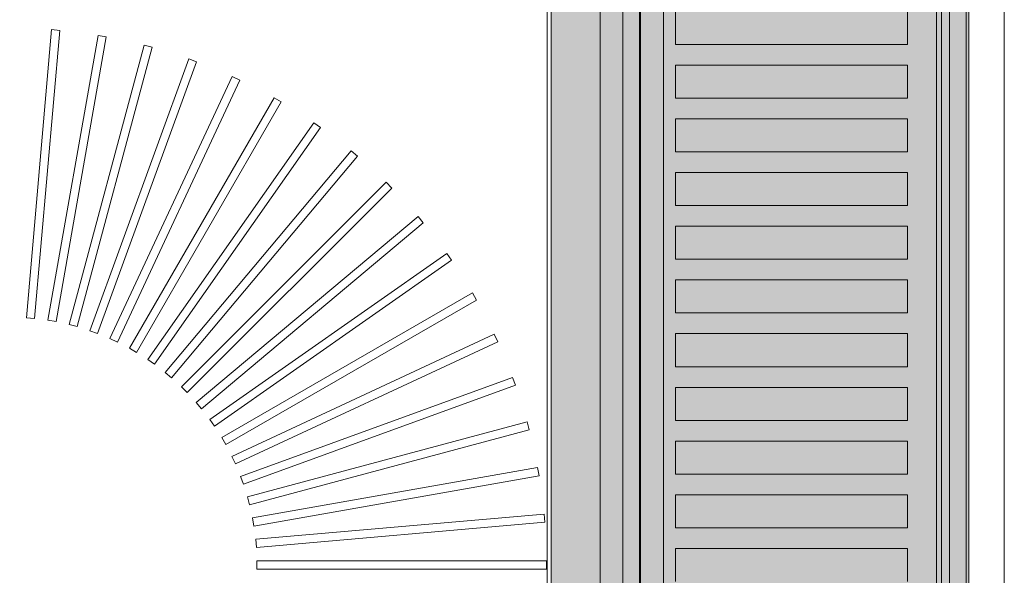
# Model space of a CAD drawing. Extents: x -750 to 58062, y -2404 to 18333.
# Tile 76 of 91: x 20934 to 21173, y 14414 to 14549. Entities that reach past the tile are written whole.
import ezdxf

# ---------------------------------------------------------------- set-up
doc = ezdxf.new("R2010")
doc.units = 0
doc.header["$MEASUREMENT"] = 0
doc.layers.add('GREY SCALE', color=9, linetype='Continuous', lineweight=0, true_color=0x808080)
doc.layers.add('GREYSCALE', color=9, linetype='Continuous', lineweight=0, true_color=0x808080)

# ---------------------------------------------------------------- blocks, each defined once
blk = doc.blocks.new('FLOOR PLAN')
at = {"layer": 'GREYSCALE', "ltscale": 0.25}
h = blk.add_hatch(color=256, dxfattribs=at)
h.dxf.hatch_style = 1
h.paths.add_polyline_path([(21062.97, 12139.25), (21062.97, 12060.09), (21164.25, 12060.09), (21164.25, 18121.51), (21062.97, 18121.51), (21062.97, 12212.62)])
for p, q in [((21163.58, 12069.11), (21163.58, 18149.45)), ((21164.25, 12060.09), (21164.25, 18121.51)), ((21061.98, 17995.41), (21061.98, 12069.11)), ((21062.97, 17967.96), (21062.97, 12060.09))]:
    blk.add_line(p, q, dxfattribs=at)
at = {"layer": 'GREYSCALE', "ltscale": 125}
blk.add_line((21172.83, 13284.48), (21172.83, 15278.36), dxfattribs=at)
at = {"layer": 'GREYSCALE'}
for p, q in [((21074.88, 14968.01), (21074.88, 14266.31)), ((21084.4, 14216.19), (21084.4, 14617.16)), ((21159.58, 14617.16), (21159.58, 14216.19)), ((21093.1, 14542.98), (21093.1, 14551)), ((21149.4, 14551), (21149.4, 14542.98)), ((20941.89, 14546.58), (20935.78, 14476.68)), ((20941.89, 14546.58, 902.48), (20935.78, 14476.68, 902.48)), ((20937.77, 14476.5), (20943.89, 14546.4)), ((20937.77, 14476.5, 902.48), (20943.89, 14546.4, 902.48)), ((20953.17, 14545.18), (20940.99, 14476.08)), ((20953.17, 14545.18, 902.48), (20940.99, 14476.08, 902.48)), ((20943.89, 14546.4), (20941.89, 14546.58)), ((20943.89, 14546.4, 902.48), (20941.89, 14546.58, 902.48)), ((20955.15, 14544.83), (20953.17, 14545.18)), ((20955.15, 14544.83, 902.48), (20953.17, 14545.18, 902.48)), ((20942.96, 14475.73), (20955.15, 14544.83)), ((20942.96, 14475.73, 902.48), (20955.15, 14544.83, 902.48)), ((20964.29, 14542.81), (20946.13, 14475.03)), ((20964.29, 14542.81, 902.48), (20946.13, 14475.03, 902.48)), ((20966.23, 14542.29), (20964.29, 14542.81)), ((20966.23, 14542.29, 902.48), (20964.29, 14542.81, 902.48)), ((21149.4, 14542.98), (21093.1, 14542.98)), ((20948.07, 14474.51), (20966.23, 14542.29)), ((20948.07, 14474.51, 902.48), (20966.23, 14542.29, 902.48)), ((20975.16, 14539.47), (20951.16, 14473.53)), ((20975.16, 14539.47, 902.48), (20951.16, 14473.53, 902.48)), ((20953.05, 14472.85), (20977.04, 14538.79)), ((20953.05, 14472.85, 902.48), (20977.04, 14538.79, 902.48)), ((20977.04, 14538.79), (20975.16, 14539.47)), ((20977.04, 14538.79, 902.48), (20975.16, 14539.47, 902.48)), ((21093.1, 14529.95), (21093.1, 14537.97)), ((21093.1, 14537.97), (21149.4, 14537.97)), ((21149.4, 14537.97), (21149.4, 14529.95)), ((20985.7, 14535.2), (20956.04, 14471.61)), ((20985.7, 14535.2, 902.48), (20956.04, 14471.61, 902.48)), ((20957.86, 14470.76), (20987.51, 14534.35)), ((20957.86, 14470.76, 902.48), (20987.51, 14534.35, 902.48)), ((20987.51, 14534.35), (20985.7, 14535.2)), ((20987.51, 14534.35, 902.48), (20985.7, 14535.2, 902.48)), ((20995.82, 14530.03), (20960.74, 14469.26)), ((20995.82, 14530.03, 902.48), (20960.74, 14469.26, 902.48)), ((20962.47, 14468.26), (20997.56, 14529.03)), ((20962.47, 14468.26, 902.48), (20997.56, 14529.03, 902.48)), ((20997.56, 14529.03), (20995.82, 14530.03)), ((20997.56, 14529.03, 902.48), (20995.82, 14530.03, 902.48)), ((21149.4, 14529.95), (21093.1, 14529.95)), ((21005.46, 14523.99), (20965.21, 14466.52)), ((21005.46, 14523.99, 902.48), (20965.21, 14466.52, 902.48)), ((21007.1, 14522.84), (21005.46, 14523.99)), ((21007.1, 14522.84, 902.48), (21005.46, 14523.99, 902.48)), ((21093.1, 14516.91), (21093.1, 14524.93)), ((21093.1, 14524.93), (21149.4, 14524.93)), ((21149.4, 14524.93), (21149.4, 14516.91)), ((20966.85, 14465.37), (21007.1, 14522.84)), ((20966.85, 14465.37, 902.48), (21007.1, 14522.84, 902.48)), ((21014.53, 14517.14), (20969.43, 14463.39)), ((21014.53, 14517.14, 902.48), (20969.43, 14463.39, 902.48)), ((21016.07, 14515.85), (21014.53, 14517.14)), ((21016.07, 14515.85, 902.48), (21014.53, 14517.14, 902.48)), ((21149.4, 14516.91), (21093.1, 14516.91)), ((20970.96, 14462.1), (21016.07, 14515.85)), ((20970.96, 14462.1, 902.48), (21016.07, 14515.85, 902.48)), ((21093.1, 14503.88), (21093.1, 14511.9)), ((21093.1, 14511.9), (21149.4, 14511.9)), ((21149.4, 14511.9), (21149.4, 14503.88)), ((21022.97, 14509.53), (20973.35, 14459.91)), ((21022.97, 14509.53, 902.48), (20973.35, 14459.91, 902.48)), ((21024.39, 14508.11), (21022.97, 14509.53)), ((21024.39, 14508.11, 902.48), (21022.97, 14509.53, 902.48)), ((20974.77, 14458.49), (21024.39, 14508.11)), ((20974.77, 14458.49, 902.48), (21024.39, 14508.11, 902.48)), ((21149.4, 14503.88), (21093.1, 14503.88)), ((21030.72, 14501.2), (20976.96, 14456.1)), ((21030.72, 14501.2, 902.48), (20976.96, 14456.1, 902.48)), ((20978.25, 14454.56), (21032, 14499.67)), ((20978.25, 14454.56, 902.48), (21032, 14499.67, 902.48)), ((21032, 14499.67), (21030.72, 14501.2)), ((21032, 14499.67, 902.48), (21030.72, 14501.2, 902.48)), ((21093.1, 14490.85), (21093.1, 14498.87)), ((21093.1, 14498.87), (21149.4, 14498.87)), ((21149.4, 14498.87), (21149.4, 14490.85)), ((21037.71, 14492.24), (20980.23, 14451.99)), ((21037.71, 14492.24, 902.48), (20980.23, 14451.99, 902.48)), ((20981.38, 14450.35), (21038.86, 14490.6)), ((20981.38, 14450.35, 902.48), (21038.86, 14490.6, 902.48)), ((21038.86, 14490.6), (21037.71, 14492.24)), ((21038.86, 14490.6, 902.48), (21037.71, 14492.24, 902.48)), ((21149.4, 14490.85), (21093.1, 14490.85)), ((21093.1, 14477.82), (21093.1, 14485.84)), ((21093.1, 14485.84), (21149.4, 14485.84)), ((21149.4, 14485.84), (21149.4, 14477.82)), ((21043.89, 14482.7), (20983.12, 14447.61)), ((21043.89, 14482.7, 902.48), (20983.12, 14447.61, 902.48)), ((20984.12, 14445.88), (21044.89, 14480.96)), ((20984.12, 14445.88, 902.48), (21044.89, 14480.96, 902.48)), ((21044.89, 14480.96), (21043.89, 14482.7)), ((21044.89, 14480.96, 902.48), (21043.89, 14482.7, 902.48)), ((20935.78, 14476.68), (20937.77, 14476.5)), ((20935.78, 14476.68, 902.48), (20937.77, 14476.5, 902.48)), ((20940.99, 14476.08), (20942.96, 14475.73)), ((20940.99, 14476.08, 902.48), (20942.96, 14475.73, 902.48)), ((21149.4, 14477.82), (21093.1, 14477.82)), ((20946.13, 14475.03), (20948.07, 14474.51)), ((20946.13, 14475.03, 902.48), (20948.07, 14474.51, 902.48)), ((20951.16, 14473.53), (20953.05, 14472.85)), ((20951.16, 14473.53, 902.48), (20953.05, 14472.85, 902.48)), ((20956.04, 14471.61), (20957.86, 14470.76)), ((20956.04, 14471.61, 902.48), (20957.86, 14470.76, 902.48)), ((21049.21, 14472.65), (20985.62, 14443)), ((21049.21, 14472.65, 902.48), (20985.62, 14443, 902.48)), ((21050.06, 14470.84), (21049.21, 14472.65)), ((21050.06, 14470.84, 902.48), (21049.21, 14472.65, 902.48)), ((21093.1, 14464.79), (21093.1, 14472.81)), ((21093.1, 14472.81), (21149.4, 14472.81)), ((21149.4, 14472.81), (21149.4, 14464.79)), ((20960.74, 14469.26), (20962.47, 14468.26)), ((20960.74, 14469.26, 902.48), (20962.47, 14468.26, 902.48)), ((20986.47, 14441.18), (21050.06, 14470.84)), ((20986.47, 14441.18, 902.48), (21050.06, 14470.84, 902.48)), ((20965.21, 14466.52), (20966.85, 14465.37)), ((20965.21, 14466.52, 902.48), (20966.85, 14465.37, 902.48)), ((21149.4, 14464.79), (21093.1, 14464.79)), ((20969.43, 14463.39), (20970.96, 14462.1)), ((20969.43, 14463.39, 902.48), (20970.96, 14462.1, 902.48)), ((21053.65, 14462.18), (20987.71, 14438.18)), ((21053.65, 14462.18, 902.48), (20987.71, 14438.18, 902.48)), ((21054.33, 14460.3), (21053.65, 14462.18)), ((21054.33, 14460.3, 902.48), (21053.65, 14462.18, 902.48)), ((20973.35, 14459.91), (20974.77, 14458.49)), ((20973.35, 14459.91, 902.48), (20974.77, 14458.49, 902.48)), ((20988.39, 14436.3), (21054.33, 14460.3)), ((20988.39, 14436.3, 902.48), (21054.33, 14460.3, 902.48)), ((21093.1, 14451.76), (21093.1, 14459.78)), ((21093.1, 14459.78), (21149.4, 14459.78)), ((21149.4, 14459.78), (21149.4, 14451.76)), ((20976.96, 14456.1), (20978.25, 14454.56)), ((20976.96, 14456.1, 902.48), (20978.25, 14454.56, 902.48)), ((20980.23, 14451.99), (20981.38, 14450.35)), ((20980.23, 14451.99, 902.48), (20981.38, 14450.35, 902.48)), ((21057.15, 14451.37), (20989.37, 14433.21)), ((21057.15, 14451.37, 902.48), (20989.37, 14433.21, 902.48)), ((21057.67, 14449.43), (21057.15, 14451.37)), ((21057.67, 14449.43, 902.48), (21057.15, 14451.37, 902.48)), ((21149.4, 14451.76), (21093.1, 14451.76)), ((20983.12, 14447.61), (20984.12, 14445.88)), ((20983.12, 14447.61, 902.48), (20984.12, 14445.88, 902.48)), ((20989.89, 14431.27), (21057.67, 14449.43)), ((20989.89, 14431.27, 902.48), (21057.67, 14449.43, 902.48)), ((21093.1, 14438.73), (21093.1, 14446.74)), ((21093.1, 14446.74), (21149.4, 14446.74)), ((21149.4, 14446.74), (21149.4, 14438.73)), ((20985.62, 14443), (20986.47, 14441.18)), ((20985.62, 14443, 902.48), (20986.47, 14441.18, 902.48)), ((21059.69, 14440.29), (20990.59, 14428.1)), ((21059.69, 14440.29, 902.48), (20990.59, 14428.1, 902.48)), ((21060.04, 14438.31), (21059.69, 14440.29)), ((21060.04, 14438.31, 902.48), (21059.69, 14440.29, 902.48)), ((20987.71, 14438.18), (20988.39, 14436.3)), ((20987.71, 14438.18, 902.48), (20988.39, 14436.3, 902.48)), ((20990.94, 14426.13), (21060.04, 14438.31)), ((20990.94, 14426.13, 902.48), (21060.04, 14438.31, 902.48)), ((21149.4, 14438.73), (21093.1, 14438.73)), ((20989.37, 14433.21), (20989.89, 14431.27)), ((20989.37, 14433.21, 902.48), (20989.89, 14431.27, 902.48)), ((21093.1, 14425.69), (21093.1, 14433.71)), ((21093.1, 14433.71), (21149.4, 14433.71)), ((21149.4, 14433.71), (21149.4, 14425.69)), ((20990.59, 14428.1), (20990.94, 14426.13)), ((20990.59, 14428.1, 902.48), (20990.94, 14426.13, 902.48)), ((21061.26, 14429.03), (20991.36, 14422.91)), ((21061.26, 14429.03, 902.48), (20991.36, 14422.91, 902.48)), ((21061.44, 14427.03), (21061.26, 14429.03)), ((21061.44, 14427.03, 902.48), (21061.26, 14429.03, 902.48)), ((20991.54, 14420.92), (21061.44, 14427.03)), ((20991.54, 14420.92, 902.48), (21061.44, 14427.03, 902.48)), ((21149.4, 14425.69), (21093.1, 14425.69)), ((20991.36, 14422.91), (20991.54, 14420.92)), ((20991.36, 14422.91, 902.48), (20991.54, 14420.92, 902.48)), ((21093.1, 14412.66), (21093.1, 14420.68)), ((21093.1, 14420.68), (21149.4, 14420.68)), ((21149.4, 14420.68), (21149.4, 14412.66)), ((21061.85, 14417.67), (20991.68, 14417.67)), ((20991.68, 14417.67), (20991.68, 14415.67)), ((21061.85, 14417.67, 902.48), (20991.68, 14417.67, 902.48)), ((20991.68, 14417.67, 902.48), (20991.68, 14415.67, 902.48)), ((21061.85, 14415.67), (21061.85, 14417.67)), ((21061.85, 14415.67, 902.48), (21061.85, 14417.67, 902.48)), ((20991.68, 14415.67), (21061.85, 14415.67)), ((20991.68, 14415.67, 902.48), (21061.85, 14415.67, 902.48))]:
    blk.add_line(p, q, dxfattribs=at)
at = {"layer": 'GREYSCALE', "ltscale": 0.25, "invisible_edges": 5}
blk.add_3dface([(21080.39, 15018.13, 902.18), (21074.88, 14968.01, 902.18), (21074.88, 14266.31, 902.18), (21080.39, 14216.19, 902.18)], dxfattribs=at)
at = {"layer": 'GREYSCALE'}
for points in [[(21074.88, 14968.01, 902.18), (21074.88, 14266.31, 902.18), (20504.5, 14266.31, 902.18), (20504.5, 14968.01, 902.18)], [(21090.18, 14617.16, 917.22), (21156.39, 14617.16, 917.22), (21156.39, 14216.19, 917.22), (21090.18, 14216.19, 917.22)], [(21159.58, 14617.16, 919.24), (21159.58, 14617.16, 958.32), (21159.58, 14216.19, 958.32), (21159.58, 14216.19, 919.24)]]:
    blk.add_3dface(points, dxfattribs=at)
for points, invisible_edges in [([(21084.64, 14617.16, 920.32), (21084.43, 14617.16, 919.79), (21084.43, 14216.19, 919.79), (21084.64, 14216.19, 920.32)], 2), ([(21084.43, 14617.16, 919.79), (21084.43, 14617.16, 919.23), (21084.43, 14216.19, 919.23), (21084.43, 14216.19, 919.79)], 10), ([(21084.43, 14617.16, 919.23), (21084.65, 14617.16, 918.7), (21084.65, 14216.19, 918.7), (21084.43, 14216.19, 919.23)], 10), ([(21084.64, 14617.16, 920.32), (21088.62, 14617.16, 926.29), (21088.62, 14216.19, 926.29), (21084.64, 14216.19, 920.32)], 2), ([(21084.65, 14617.16, 918.7), (21085.05, 14617.16, 918.3), (21085.05, 14216.19, 918.3), (21084.65, 14216.19, 918.7)], 10), ([(21085.05, 14617.16, 918.3), (21086.28, 14617.16, 917.82), (21086.28, 14216.19, 917.82), (21085.05, 14216.19, 918.3)], 10), ([(21086.28, 14617.16, 917.82), (21087.55, 14617.16, 917.47), (21087.55, 14216.19, 917.47), (21086.28, 14216.19, 917.82)], 10), ([(21087.55, 14617.16, 917.47), (21088.86, 14617.16, 917.27), (21088.86, 14216.19, 917.27), (21087.55, 14216.19, 917.47)], 10), ([(21088.86, 14617.16, 917.27), (21090.18, 14617.16, 917.22), (21090.18, 14216.19, 917.22), (21088.86, 14216.19, 917.27)], 8), ([(21156.39, 14617.16, 917.22), (21157.07, 14617.16, 917.2), (21157.07, 14216.19, 917.2), (21156.39, 14216.19, 917.22)], 2), ([(21157.07, 14617.16, 917.2), (21157.73, 14617.16, 917.29), (21157.73, 14216.19, 917.29), (21157.07, 14216.19, 917.2)], 10), ([(21158.36, 14617.16, 960.16), (21157.6, 14617.16, 960.32), (21157.6, 14216.19, 960.32), (21158.36, 14216.19, 960.16)], 8), ([(21157.73, 14617.16, 917.29), (21158.37, 14617.16, 917.49), (21158.37, 14216.19, 917.49), (21157.73, 14216.19, 917.29)], 10), ([(21159, 14617.16, 959.73), (21158.36, 14617.16, 960.16), (21158.36, 14216.19, 960.16), (21159, 14216.19, 959.73)], 10), ([(21158.37, 14617.16, 917.49), (21158.97, 14617.16, 917.79), (21158.97, 14216.19, 917.79), (21158.37, 14216.19, 917.49)], 10), ([(21158.97, 14617.16, 917.79), (21159.23, 14617.16, 918.1), (21159.23, 14216.19, 918.1), (21158.97, 14216.19, 917.79)], 10), ([(21159.43, 14617.16, 959.08), (21159, 14617.16, 959.73), (21159, 14216.19, 959.73), (21159.43, 14216.19, 959.08)], 10), ([(21159.23, 14617.16, 918.1), (21159.42, 14617.16, 918.45), (21159.42, 14216.19, 918.45), (21159.23, 14216.19, 918.1)], 10), ([(21159.42, 14617.16, 918.45), (21159.54, 14617.16, 918.84), (21159.54, 14216.19, 918.84), (21159.42, 14216.19, 918.45)], 10), ([(21159.58, 14617.16, 958.32), (21159.43, 14617.16, 959.08), (21159.43, 14216.19, 959.08), (21159.58, 14216.19, 958.32)], 2), ([(21159.54, 14617.16, 918.84), (21159.58, 14617.16, 919.24), (21159.58, 14216.19, 919.24), (21159.54, 14216.19, 918.84)], 8), ([(21088.62, 14551, 926.29), (21088.62, 14542.98, 926.29), (21093.1, 14542.98, 931.88), (21093.1, 14551, 931.88)], 11), ([(21149.4, 14551, 960.08), (21149.4, 14542.98, 960.08), (21157.6, 14542.98, 960.32), (21157.6, 14551, 960.32)], 10), ([(21093.1, 14542.98, 931.88), (21098.05, 14542.98, 937.08), (21098.05, 14537.97, 937.08), (21093.1, 14537.97, 931.88)], 10), ([(21098.05, 14542.98, 937.08), (21103.43, 14542.98, 941.82), (21103.43, 14537.97, 941.82), (21098.05, 14537.97, 937.08)], 10), ([(21103.43, 14542.98, 941.82), (21109.2, 14542.98, 946.09), (21109.2, 14537.97, 946.09), (21103.43, 14537.97, 941.82)], 10), ([(21109.2, 14542.98, 946.09), (21115.31, 14542.98, 949.84), (21115.31, 14537.97, 949.84), (21109.2, 14537.97, 946.09)], 10), ([(21115.31, 14542.98, 949.84), (21121.72, 14542.98, 953.05), (21121.72, 14537.97, 953.05), (21115.31, 14537.97, 949.84)], 10), ([(21121.72, 14542.98, 953.05), (21128.39, 14542.98, 955.7), (21128.39, 14537.97, 955.7), (21121.72, 14537.97, 953.05)], 10), ([(21128.39, 14542.98, 955.7), (21135.25, 14542.98, 957.76), (21135.25, 14537.97, 957.76), (21128.39, 14537.97, 955.7)], 10), ([(21135.25, 14542.98, 957.76), (21142.28, 14542.98, 959.23), (21142.28, 14537.97, 959.23), (21135.25, 14537.97, 957.76)], 10), ([(21142.28, 14542.98, 959.23), (21149.4, 14542.98, 960.08), (21149.4, 14537.97, 960.08), (21142.28, 14537.97, 959.23)], 10), ([(21157.6, 14542.98, 960.32), (21157.6, 14537.97, 960.32), (21149.4, 14537.97, 960.08), (21149.4, 14542.98, 960.08)], 14), ([(21088.62, 14537.97, 926.29), (21088.62, 14529.95, 926.29), (21093.1, 14529.95, 931.88), (21093.1, 14537.97, 931.88)], 11), ([(21149.4, 14537.97, 960.08), (21149.4, 14529.95, 960.08), (21157.6, 14529.95, 960.32), (21157.6, 14537.97, 960.32)], 10), ([(21093.1, 14529.95, 931.88), (21098.05, 14529.95, 937.08), (21098.05, 14524.93, 937.08), (21093.1, 14524.93, 931.88)], 10), ([(21098.05, 14529.95, 937.08), (21103.43, 14529.95, 941.82), (21103.43, 14524.93, 941.82), (21098.05, 14524.93, 937.08)], 10), ([(21103.43, 14529.95, 941.82), (21109.2, 14529.95, 946.09), (21109.2, 14524.93, 946.09), (21103.43, 14524.93, 941.82)], 10), ([(21109.2, 14529.95, 946.09), (21115.31, 14529.95, 949.84), (21115.31, 14524.93, 949.84), (21109.2, 14524.93, 946.09)], 10), ([(21115.31, 14529.95, 949.84), (21121.72, 14529.95, 953.05), (21121.72, 14524.93, 953.05), (21115.31, 14524.93, 949.84)], 10), ([(21121.72, 14529.95, 953.05), (21128.39, 14529.95, 955.7), (21128.39, 14524.93, 955.7), (21121.72, 14524.93, 953.05)], 10), ([(21128.39, 14529.95, 955.7), (21135.25, 14529.95, 957.76), (21135.25, 14524.93, 957.76), (21128.39, 14524.93, 955.7)], 10), ([(21135.25, 14529.95, 957.76), (21142.28, 14529.95, 959.23), (21142.28, 14524.93, 959.23), (21135.25, 14524.93, 957.76)], 10), ([(21142.28, 14529.95, 959.23), (21149.4, 14529.95, 960.08), (21149.4, 14524.93, 960.08), (21142.28, 14524.93, 959.23)], 10), ([(21157.6, 14529.95, 960.32), (21157.6, 14524.93, 960.32), (21149.4, 14524.93, 960.08), (21149.4, 14529.95, 960.08)], 14), ([(21088.62, 14524.93, 926.29), (21088.62, 14516.91, 926.29), (21093.1, 14516.91, 931.88), (21093.1, 14524.93, 931.88)], 11), ([(21149.4, 14524.93, 960.08), (21149.4, 14516.91, 960.08), (21157.6, 14516.91, 960.32), (21157.6, 14524.93, 960.32)], 10), ([(21093.1, 14516.91, 931.88), (21098.05, 14516.91, 937.08), (21098.05, 14511.9, 937.08), (21093.1, 14511.9, 931.88)], 10), ([(21098.05, 14516.91, 937.08), (21103.43, 14516.91, 941.82), (21103.43, 14511.9, 941.82), (21098.05, 14511.9, 937.08)], 10), ([(21103.43, 14516.91, 941.82), (21109.2, 14516.91, 946.09), (21109.2, 14511.9, 946.09), (21103.43, 14511.9, 941.82)], 10), ([(21109.2, 14516.91, 946.09), (21115.31, 14516.91, 949.84), (21115.31, 14511.9, 949.84), (21109.2, 14511.9, 946.09)], 10), ([(21115.31, 14516.91, 949.84), (21121.72, 14516.91, 953.05), (21121.72, 14511.9, 953.05), (21115.31, 14511.9, 949.84)], 10), ([(21121.72, 14516.91, 953.05), (21128.39, 14516.91, 955.7), (21128.39, 14511.9, 955.7), (21121.72, 14511.9, 953.05)], 10), ([(21128.39, 14516.91, 955.7), (21135.25, 14516.91, 957.76), (21135.25, 14511.9, 957.76), (21128.39, 14511.9, 955.7)], 10), ([(21135.25, 14516.91, 957.76), (21142.28, 14516.91, 959.23), (21142.28, 14511.9, 959.23), (21135.25, 14511.9, 957.76)], 10), ([(21142.28, 14516.91, 959.23), (21149.4, 14516.91, 960.08), (21149.4, 14511.9, 960.08), (21142.28, 14511.9, 959.23)], 10), ([(21157.6, 14516.91, 960.32), (21157.6, 14511.9, 960.32), (21149.4, 14511.9, 960.08), (21149.4, 14516.91, 960.08)], 14), ([(21088.62, 14511.9, 926.29), (21088.62, 14503.88, 926.29), (21093.1, 14503.88, 931.88), (21093.1, 14511.9, 931.88)], 11), ([(21149.4, 14511.9, 960.08), (21149.4, 14503.88, 960.08), (21157.6, 14503.88, 960.32), (21157.6, 14511.9, 960.32)], 10), ([(21093.1, 14503.88, 931.88), (21098.05, 14503.88, 937.08), (21098.05, 14498.87, 937.08), (21093.1, 14498.87, 931.88)], 10), ([(21098.05, 14503.88, 937.08), (21103.43, 14503.88, 941.82), (21103.43, 14498.87, 941.82), (21098.05, 14498.87, 937.08)], 10), ([(21103.43, 14503.88, 941.82), (21109.2, 14503.88, 946.09), (21109.2, 14498.87, 946.09), (21103.43, 14498.87, 941.82)], 10), ([(21109.2, 14503.88, 946.09), (21115.31, 14503.88, 949.84), (21115.31, 14498.87, 949.84), (21109.2, 14498.87, 946.09)], 10), ([(21115.31, 14503.88, 949.84), (21121.72, 14503.88, 953.05), (21121.72, 14498.87, 953.05), (21115.31, 14498.87, 949.84)], 10), ([(21121.72, 14503.88, 953.05), (21128.39, 14503.88, 955.7), (21128.39, 14498.87, 955.7), (21121.72, 14498.87, 953.05)], 10), ([(21128.39, 14503.88, 955.7), (21135.25, 14503.88, 957.76), (21135.25, 14498.87, 957.76), (21128.39, 14498.87, 955.7)], 10), ([(21135.25, 14503.88, 957.76), (21142.28, 14503.88, 959.23), (21142.28, 14498.87, 959.23), (21135.25, 14498.87, 957.76)], 10), ([(21142.28, 14503.88, 959.23), (21149.4, 14503.88, 960.08), (21149.4, 14498.87, 960.08), (21142.28, 14498.87, 959.23)], 10), ([(21157.6, 14503.88, 960.32), (21157.6, 14498.87, 960.32), (21149.4, 14498.87, 960.08), (21149.4, 14503.88, 960.08)], 14), ([(21088.62, 14498.87, 926.29), (21088.62, 14490.85, 926.29), (21093.1, 14490.85, 931.88), (21093.1, 14498.87, 931.88)], 11), ([(21149.4, 14498.87, 960.08), (21149.4, 14490.85, 960.08), (21157.6, 14490.85, 960.32), (21157.6, 14498.87, 960.32)], 10), ([(21093.1, 14490.85, 931.88), (21098.05, 14490.85, 937.08), (21098.05, 14485.84, 937.08), (21093.1, 14485.84, 931.88)], 10), ([(21098.05, 14490.85, 937.08), (21103.43, 14490.85, 941.82), (21103.43, 14485.84, 941.82), (21098.05, 14485.84, 937.08)], 10), ([(21103.43, 14490.85, 941.82), (21109.2, 14490.85, 946.09), (21109.2, 14485.84, 946.09), (21103.43, 14485.84, 941.82)], 10), ([(21109.2, 14490.85, 946.09), (21115.31, 14490.85, 949.84), (21115.31, 14485.84, 949.84), (21109.2, 14485.84, 946.09)], 10), ([(21115.31, 14490.85, 949.84), (21121.72, 14490.85, 953.05), (21121.72, 14485.84, 953.05), (21115.31, 14485.84, 949.84)], 10), ([(21121.72, 14490.85, 953.05), (21128.39, 14490.85, 955.7), (21128.39, 14485.84, 955.7), (21121.72, 14485.84, 953.05)], 10), ([(21128.39, 14490.85, 955.7), (21135.25, 14490.85, 957.76), (21135.25, 14485.84, 957.76), (21128.39, 14485.84, 955.7)], 10), ([(21135.25, 14490.85, 957.76), (21142.28, 14490.85, 959.23), (21142.28, 14485.84, 959.23), (21135.25, 14485.84, 957.76)], 10), ([(21142.28, 14490.85, 959.23), (21149.4, 14490.85, 960.08), (21149.4, 14485.84, 960.08), (21142.28, 14485.84, 959.23)], 10), ([(21157.6, 14490.85, 960.32), (21157.6, 14485.84, 960.32), (21149.4, 14485.84, 960.08), (21149.4, 14490.85, 960.08)], 14), ([(21088.62, 14485.84, 926.29), (21088.62, 14477.82, 926.29), (21093.1, 14477.82, 931.88), (21093.1, 14485.84, 931.88)], 11), ([(21149.4, 14485.84, 960.08), (21149.4, 14477.82, 960.08), (21157.6, 14477.82, 960.32), (21157.6, 14485.84, 960.32)], 10), ([(21093.1, 14477.82, 931.88), (21098.05, 14477.82, 937.08), (21098.05, 14472.81, 937.08), (21093.1, 14472.81, 931.88)], 10), ([(21098.05, 14477.82, 937.08), (21103.43, 14477.82, 941.82), (21103.43, 14472.81, 941.82), (21098.05, 14472.81, 937.08)], 10), ([(21103.43, 14477.82, 941.82), (21109.2, 14477.82, 946.09), (21109.2, 14472.81, 946.09), (21103.43, 14472.81, 941.82)], 10), ([(21109.2, 14477.82, 946.09), (21115.31, 14477.82, 949.84), (21115.31, 14472.81, 949.84), (21109.2, 14472.81, 946.09)], 10), ([(21115.31, 14477.82, 949.84), (21121.72, 14477.82, 953.05), (21121.72, 14472.81, 953.05), (21115.31, 14472.81, 949.84)], 10), ([(21121.72, 14477.82, 953.05), (21128.39, 14477.82, 955.7), (21128.39, 14472.81, 955.7), (21121.72, 14472.81, 953.05)], 10), ([(21128.39, 14477.82, 955.7), (21135.25, 14477.82, 957.76), (21135.25, 14472.81, 957.76), (21128.39, 14472.81, 955.7)], 10), ([(21135.25, 14477.82, 957.76), (21142.28, 14477.82, 959.23), (21142.28, 14472.81, 959.23), (21135.25, 14472.81, 957.76)], 10), ([(21142.28, 14477.82, 959.23), (21149.4, 14477.82, 960.08), (21149.4, 14472.81, 960.08), (21142.28, 14472.81, 959.23)], 10), ([(21157.6, 14477.82, 960.32), (21157.6, 14472.81, 960.32), (21149.4, 14472.81, 960.08), (21149.4, 14477.82, 960.08)], 14), ([(21088.62, 14472.81, 926.29), (21088.62, 14464.79, 926.29), (21093.1, 14464.79, 931.88), (21093.1, 14472.81, 931.88)], 11), ([(21149.4, 14472.81, 960.08), (21149.4, 14464.79, 960.08), (21157.6, 14464.79, 960.32), (21157.6, 14472.81, 960.32)], 10), ([(21093.1, 14464.79, 931.88), (21098.05, 14464.79, 937.08), (21098.05, 14459.78, 937.08), (21093.1, 14459.78, 931.88)], 10), ([(21098.05, 14464.79, 937.08), (21103.43, 14464.79, 941.82), (21103.43, 14459.78, 941.82), (21098.05, 14459.78, 937.08)], 10), ([(21103.43, 14464.79, 941.82), (21109.2, 14464.79, 946.09), (21109.2, 14459.78, 946.09), (21103.43, 14459.78, 941.82)], 10), ([(21109.2, 14464.79, 946.09), (21115.31, 14464.79, 949.84), (21115.31, 14459.78, 949.84), (21109.2, 14459.78, 946.09)], 10), ([(21115.31, 14464.79, 949.84), (21121.72, 14464.79, 953.05), (21121.72, 14459.78, 953.05), (21115.31, 14459.78, 949.84)], 10), ([(21121.72, 14464.79, 953.05), (21128.39, 14464.79, 955.7), (21128.39, 14459.78, 955.7), (21121.72, 14459.78, 953.05)], 10), ([(21128.39, 14464.79, 955.7), (21135.25, 14464.79, 957.76), (21135.25, 14459.78, 957.76), (21128.39, 14459.78, 955.7)], 10), ([(21135.25, 14464.79, 957.76), (21142.28, 14464.79, 959.23), (21142.28, 14459.78, 959.23), (21135.25, 14459.78, 957.76)], 10), ([(21142.28, 14464.79, 959.23), (21149.4, 14464.79, 960.08), (21149.4, 14459.78, 960.08), (21142.28, 14459.78, 959.23)], 10), ([(21157.6, 14464.79, 960.32), (21157.6, 14459.78, 960.32), (21149.4, 14459.78, 960.08), (21149.4, 14464.79, 960.08)], 14), ([(21088.62, 14459.78, 926.29), (21088.62, 14451.76, 926.29), (21093.1, 14451.76, 931.88), (21093.1, 14459.78, 931.88)], 11), ([(21149.4, 14459.78, 960.08), (21149.4, 14451.76, 960.08), (21157.6, 14451.76, 960.32), (21157.6, 14459.78, 960.32)], 10), ([(21093.1, 14451.76, 931.88), (21098.05, 14451.76, 937.08), (21098.05, 14446.74, 937.08), (21093.1, 14446.74, 931.88)], 10), ([(21098.05, 14451.76, 937.08), (21103.43, 14451.76, 941.82), (21103.43, 14446.74, 941.82), (21098.05, 14446.74, 937.08)], 10), ([(21103.43, 14451.76, 941.82), (21109.2, 14451.76, 946.09), (21109.2, 14446.74, 946.09), (21103.43, 14446.74, 941.82)], 10), ([(21109.2, 14451.76, 946.09), (21115.31, 14451.76, 949.84), (21115.31, 14446.74, 949.84), (21109.2, 14446.74, 946.09)], 10), ([(21115.31, 14451.76, 949.84), (21121.72, 14451.76, 953.05), (21121.72, 14446.74, 953.05), (21115.31, 14446.74, 949.84)], 10), ([(21121.72, 14451.76, 953.05), (21128.39, 14451.76, 955.7), (21128.39, 14446.74, 955.7), (21121.72, 14446.74, 953.05)], 10), ([(21128.39, 14451.76, 955.7), (21135.25, 14451.76, 957.76), (21135.25, 14446.74, 957.76), (21128.39, 14446.74, 955.7)], 10), ([(21135.25, 14451.76, 957.76), (21142.28, 14451.76, 959.23), (21142.28, 14446.74, 959.23), (21135.25, 14446.74, 957.76)], 10), ([(21142.28, 14451.76, 959.23), (21149.4, 14451.76, 960.08), (21149.4, 14446.74, 960.08), (21142.28, 14446.74, 959.23)], 10), ([(21157.6, 14451.76, 960.32), (21157.6, 14446.74, 960.32), (21149.4, 14446.74, 960.08), (21149.4, 14451.76, 960.08)], 14), ([(21088.62, 14446.74, 926.29), (21088.62, 14438.73, 926.29), (21093.1, 14438.73, 931.88), (21093.1, 14446.74, 931.88)], 11), ([(21149.4, 14446.74, 960.08), (21149.4, 14438.73, 960.08), (21157.6, 14438.73, 960.32), (21157.6, 14446.74, 960.32)], 10), ([(21093.1, 14438.73, 931.88), (21098.05, 14438.73, 937.08), (21098.05, 14433.71, 937.08), (21093.1, 14433.71, 931.88)], 10), ([(21098.05, 14438.73, 937.08), (21103.43, 14438.73, 941.82), (21103.43, 14433.71, 941.82), (21098.05, 14433.71, 937.08)], 10), ([(21103.43, 14438.73, 941.82), (21109.2, 14438.73, 946.09), (21109.2, 14433.71, 946.09), (21103.43, 14433.71, 941.82)], 10), ([(21109.2, 14438.73, 946.09), (21115.31, 14438.73, 949.84), (21115.31, 14433.71, 949.84), (21109.2, 14433.71, 946.09)], 10), ([(21115.31, 14438.73, 949.84), (21121.72, 14438.73, 953.05), (21121.72, 14433.71, 953.05), (21115.31, 14433.71, 949.84)], 10), ([(21121.72, 14438.73, 953.05), (21128.39, 14438.73, 955.7), (21128.39, 14433.71, 955.7), (21121.72, 14433.71, 953.05)], 10), ([(21128.39, 14438.73, 955.7), (21135.25, 14438.73, 957.76), (21135.25, 14433.71, 957.76), (21128.39, 14433.71, 955.7)], 10), ([(21135.25, 14438.73, 957.76), (21142.28, 14438.73, 959.23), (21142.28, 14433.71, 959.23), (21135.25, 14433.71, 957.76)], 10), ([(21142.28, 14438.73, 959.23), (21149.4, 14438.73, 960.08), (21149.4, 14433.71, 960.08), (21142.28, 14433.71, 959.23)], 10), ([(21157.6, 14438.73, 960.32), (21157.6, 14433.71, 960.32), (21149.4, 14433.71, 960.08), (21149.4, 14438.73, 960.08)], 14), ([(21088.62, 14433.71, 926.29), (21088.62, 14425.69, 926.29), (21093.1, 14425.69, 931.88), (21093.1, 14433.71, 931.88)], 11), ([(21149.4, 14433.71, 960.08), (21149.4, 14425.69, 960.08), (21157.6, 14425.69, 960.32), (21157.6, 14433.71, 960.32)], 10), ([(21093.1, 14425.69, 931.88), (21098.05, 14425.69, 937.08), (21098.05, 14420.68, 937.08), (21093.1, 14420.68, 931.88)], 10), ([(21098.05, 14425.69, 937.08), (21103.43, 14425.69, 941.82), (21103.43, 14420.68, 941.82), (21098.05, 14420.68, 937.08)], 10), ([(21103.43, 14425.69, 941.82), (21109.2, 14425.69, 946.09), (21109.2, 14420.68, 946.09), (21103.43, 14420.68, 941.82)], 10), ([(21109.2, 14425.69, 946.09), (21115.31, 14425.69, 949.84), (21115.31, 14420.68, 949.84), (21109.2, 14420.68, 946.09)], 10), ([(21115.31, 14425.69, 949.84), (21121.72, 14425.69, 953.05), (21121.72, 14420.68, 953.05), (21115.31, 14420.68, 949.84)], 10), ([(21121.72, 14425.69, 953.05), (21128.39, 14425.69, 955.7), (21128.39, 14420.68, 955.7), (21121.72, 14420.68, 953.05)], 10), ([(21128.39, 14425.69, 955.7), (21135.25, 14425.69, 957.76), (21135.25, 14420.68, 957.76), (21128.39, 14420.68, 955.7)], 10), ([(21135.25, 14425.69, 957.76), (21142.28, 14425.69, 959.23), (21142.28, 14420.68, 959.23), (21135.25, 14420.68, 957.76)], 10), ([(21142.28, 14425.69, 959.23), (21149.4, 14425.69, 960.08), (21149.4, 14420.68, 960.08), (21142.28, 14420.68, 959.23)], 10), ([(21157.6, 14425.69, 960.32), (21157.6, 14420.68, 960.32), (21149.4, 14420.68, 960.08), (21149.4, 14425.69, 960.08)], 14), ([(21088.62, 14420.68, 926.29), (21088.62, 14412.66, 926.29), (21093.1, 14412.66, 931.88), (21093.1, 14420.68, 931.88)], 11), ([(21149.4, 14420.68, 960.08), (21149.4, 14412.66, 960.08), (21157.6, 14412.66, 960.32), (21157.6, 14420.68, 960.32)], 10)]:
    blk.add_3dface(points, dxfattribs=dict(at, invisible_edges=invisible_edges))

msp = doc.modelspace()

# ---------------------------------------------------------------- block references
at = {"layer": 'GREY SCALE', "ltscale": 5}
msp.add_blockref('FLOOR PLAN', (0, 0), dxfattribs=at)

doc.saveas('drawing.dxf')
